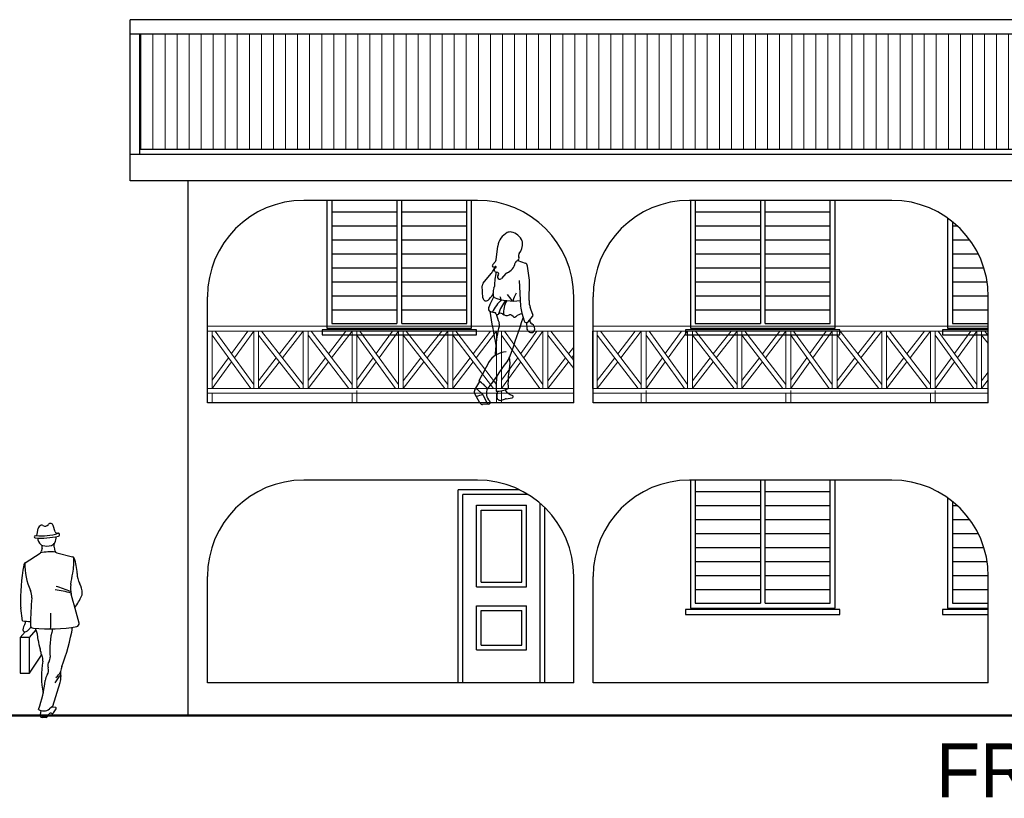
# Model space of a CAD drawing. Header units: metres. Extents: x -375439 to -92892, y 227568 to 490033.
# Tile 10 of 24: x -215507 to -205294, y 243028 to 251100. Entities that reach past the tile are written whole.
import ezdxf

# ---------------------------------------------------------------- set-up
doc = ezdxf.new("R2010")
doc.units = ezdxf.units.M
doc.header["$MEASUREMENT"] = 0
for name, color, linetype in [('.18', 7, 'Continuous'), ('.20', 7, 'Continuous'), ('CONC', 7, 'Continuous'), ('WINDOW', 7, 'Continuous')]:
    doc.layers.add(name, color=color, linetype=linetype)
doc.layers.add('.50', color=7, linetype='Continuous', lineweight=50)
doc.layers.add('furniture', color=8, linetype='Continuous', lineweight=18)

# ---------------------------------------------------------------- blocks, each defined once
blk = doc.blocks.new('Uomo4 back')
at = {"color": 0}
for p, q in [((-0.0696, 1.8218), (-0.0586, 1.8783)), ((0.1091, 1.8458), (0.0888, 1.909)), ((-0.0201, 1.6838), (-0.0279, 1.6519)), ((0.0972, 1.6931), (0.1067, 1.6562)), ((-0.1863, 1.5405), (-0.0396, 1.6354)), ((0.1243, 1.6386), (0.2805, 1.5988)), ((-0.2122, 0.971), (-0.2297, 1.0933)), ((-0.1425, 0.8049), (-0.0794, 0.8809)), ((-0.2346, 0.8049), (-0.1873, 0.8606)), ((-0.2346, 0.8049), (-0.2346, 0.4548)), ((-0.1425, 0.8049), (-0.2346, 0.8049)), ((-0.1425, 0.4548), (-0.1425, 0.8049)), ((-0.1425, 0.4548), (-0.0251, 0.6323)), ((-0.2346, 0.4548), (-0.1425, 0.4548)), ((0.0859, 0.1299), (0.1587, 0.3617)), ((0.0859, 0.1299), (0.0527, 0.1035)), ((0.077, 0.1229), (0.1104, 0.1194)), ((0.0923, 0.0644), (0.1173, 0.1057)), ((-0.031, 0.0876), (-0.0398, 0.0436)), ((0.0192, 0.0192), (-0.0192, 0.0187)), ((0.0342, 0.0278), (0.0483, 0.0514))]:
    blk.add_line(p, q, dxfattribs=at)
for centre, radius, start, end in [((-0.0182, 1.8704), 0.0411, 106.7287, 168.9594), ((-0.0236, 1.8883), 0.0224, 58.01824, 106.7287), ((0.0098, 1.9417), 0.0405, 238.0182, 322.5802), ((0.0632, 1.9008), 0.0268, 17.80136, 142.5802), ((0.1289, 1.8521), 0.0208, 197.8014, 283.2206), ((-0.0885, 1.7953), 0.0104, 91.16773, 266.4122), ((-0.0359, 2.6343), 0.8511, 266.4122, 281.9548), ((-0.0891, 1.8256), 0.0199, 271.1677, 348.9594), ((-0.0183, 2.2592), 0.4543, 262.4077, 289.9817), ((0.0218, 1.7839), 0.0844, 180.1648, 229.0965), ((0.0033, 1.7932), 0.1158, 331.438, 2.12787), ((0.1372, 1.8168), 0.0154, 281.9548, 103.2206), ((-0.0544, 1.6583), 0.0273, 302.8764, 346.364), ((0.0612, 1.2182), 0.4306, 83.17022, 103.1381), ((-0.0058, 1.7521), 0.0423, 229.0965, 255.017), ((-0.0764, 1.6975), 0.0579, 346.364, 14.98611), ((0.0267, 1.8737), 0.1682, 255.017, 285.7471), ((0.0578, 1.7635), 0.0536, 285.7471, 331.438), ((0.1626, 1.7099), 0.0674, 165.0412, 194.3756), ((0.1303, 1.6622), 0.0244, 194.3756, 255.7158), ((0.2754, 1.5787), 0.0208, 21.93706, 75.71577), ((-0.4015, 1.5609), 0.6942, 349.9398, 2.48165), ((-0.0901, 1.4315), 0.4148, 0.57288, 21.93706), ((1.8891, 1.1586), 2.1208, 170.2336, 181.2786), ((-0.1683, 1.5127), 0.0332, 122.8764, 170.2336), ((0.4354, 1.5236), 0.6255, 178.6874, 204.2114), ((-48.4736, 10.0894), 49.517, 349.8082, 349.9398), ((0.5345, 1.4377), 0.2099, 180.573, 208.3196), ((-0.2701, 1.2063), 0.1481, 355.9113, 24.21142), ((-0.01, 0.2583), 1.0226, 74.45138, 83.2492), ((-0.4966, -0.7461), 2.1442, 69.31, 73.36164), ((0.4683, 1.2906), 0.2095, 169.8082, 196.2024), ((0.1637, 1.2379), 0.2113, 0.1886, 28.31964), ((5.3638, 0.8036), 5.5002, 175.9113, 178.668), ((-6.819, -0.8269), 7.3792, 13.91776, 16.20236), ((-0.4008, 1.5879), 0.8562, 325.3768, 334.0952), ((0.3187, 1.2384), 0.0563, 334.0952, 0.1886), ((-0.0807, 1.1146), 0.1505, 181.2786, 188.151), ((-0.1287, 1.3841), 0.4215, 258.5808, 269.2798), ((-0.9758, 0.9792), 1.0429, 355.0802, 3.68803), ((-0.1063, 0.877), 0.1026, 143.5962, 177.0227), ((-0.1882, 0.8812), 0.0206, 177.0227, 299.5364), ((-0.2176, 0.959), 0.0356, 323.5962, 11.5498), ((-0.2408, 0.9741), 0.1274, 299.5364, 330.9961), ((-0.1012, 0.9307), 0.0337, 178.668, 264.4191), ((0.0484, 2.4616), 1.5719, 264.4191, 279.992), ((-0.4149, 0.7565), 0.3578, 3.5976, 22.83605), ((0.8058, 0.686), 0.7506, 164.2203, 185.6281), ((-1.9261, 1.3096), 2.2432, 339.3992, 349.6605), ((0.3162, 0.9413), 0.0281, 279.992, 13.91776), ((0.2207, 0.7965), 0.279, 183.5976, 201.4594), ((-0.0959, 0.672), 0.0612, 359.9672, 21.45936), ((0.051, 0.6719), 0.0858, 179.9672, 209.888), ((-0.0963, 0.5873), 0.0841, 349.9743, 29.88798), ((-0.0062, 0.606), 0.0653, 327.0925, 5.62811), ((0.8147, 0.4262), 0.841, 169.9743, 191.5292), ((-0.0338, 0.4823), 0.0781, 326.1048, 18.22471), ((0.1112, 0.53), 0.0744, 147.0925, 198.2247), ((0.3589, 0.4507), 0.1979, 159.3992, 188.6482), ((0.1356, 0.3685), 0.1259, 146.1048, 173.9708), ((0.4454, 0.1697), 0.3888, 136.8877, 150.991), ((0.0189, 0.5358), 0.1579, 308.1917, 334.7813), ((0.0331, 0.4011), 0.1316, 342.5629, 8.64819), ((-1.1644, 0.5058), 1.1813, 339.8621, 353.9708), ((-0.0043, 0.1752), 0.0916, 236.1804, 308.4963), ((0.1095, 0.1104), 0.00906, 328.8444, 84.04068), ((-0.0194, 0.0395), 0.0208, 168.6643, 270.7371), ((0.0189, 0.0369), 0.0178, 270.7371, 329.1181), ((0.0664, 0.0405), 0.0212, 63.9194, 149.1181), ((0.0813, 0.071), 0.0128, 243.9194, 328.8444)]:
    blk.add_arc(centre, radius, start, end, dxfattribs=at)
blk = doc.blocks.new('Donna back')
at = {"color": 0}
for p, q in [((0.0797, 1.4197), (0.0972, 1.5567)), ((0.0733, 1.4054), (0.0467, 1.3749)), ((0.2935, 1.4147), (0.3656, 1.3889)), ((0.4075, 1.2212), (0.3902, 1.3584)), ((-0.0468, 1.1923), (0.031, 1.2863)), ((0.0693, 1.3533), (0.0418, 1.3023)), ((0.1772, 1.2854), (0.1319, 1.2373)), ((-0.0499, 1.0465), (-0.0555, 1.1664)), ((0.3083, 1.2189), (0.3217, 0.9639)), ((0.4041, 1.0209), (0.4085, 1.2017)), ((0.056, 1.0528), (0.0199, 0.9834)), ((0.247, 0.8631), (0.2359, 0.8745)), ((0.3333, 0.8957), (0.3555, 0.82)), ((0.4426, 0.884), (0.416, 0.9527)), ((0.3787, 0.8028), (0.3824, 0.7499)), ((0.3969, 0.8115), (0.4392, 0.8628)), ((0.0736, 0.4821), (0.0765, 0.5559)), ((-0.1297, 0.1425), (-0.0794, 0.2235)), ((-0.0795, 0.0137), (-0.1306, 0.1042)), ((-0.1191, 0.1596), (-0.0624, 0.1096)), ((0.0914, 0.1287), (0.088, 0.0749)), ((0.005, 0.0001), (-0.053, -0.0013)), ((0, 0), (-0.0424, 0.0838)), ((0.1328, 0.0407), (0.172, 0.054)), ((0.1777, 0.0553), (0.2375, 0.0623))]:
    blk.add_line(p, q, dxfattribs=at)
for centre, radius, start, end in [((0.2685, 1.5348), 0.1727, 117.0545, 172.7336), ((0.2181, 1.6335), 0.0619, 78.33672, 117.0545), ((0.2009, 1.5499), 0.1473, 22.51865, 78.33672), ((0.1853, 1.5801), 0.1558, 321.8182, 3.27093), ((0.2877, 1.5859), 0.0533, 3.27093, 22.51865), ((0.336, 1.4616), 0.0358, 141.8182, 205.096), ((0.0585, 1.3646), 0.0157, 138.9908, 318.54), ((0.0529, 1.4231), 0.027, 318.9908, 352.7336), ((0.1319, 1.4223), 0.141, 293.3359, 347.1391), ((0.2987, 1.3843), 0.03, 108.5349, 167.1391), ((0.2813, 1.436), 0.0246, 288.535, 25.09605), ((0.353, 1.3537), 0.0374, 7.22107, 70.35394), ((-0.0446, 1.3489), 0.0982, 320.3568, 331.6536), ((0.0855, 1.3229), 0.0234, 111.5383, 274.994), ((1.1156, 1.1073), 1.0542, 169.4458, 177.1086), ((0.0747, 1.3503), 0.00598, 291.5383, 138.54), ((0.089, 1.2828), 0.0169, 311.2695, 94.99396), ((0.1153, 1.2529), 0.0229, 131.2695, 316.8126), ((0.2004, 1.2637), 0.0318, 113.3359, 136.8126), ((-0.0177, 1.1682), 0.0378, 140.3568, 182.67), ((0.2787, 1.2048), 0.1298, 358.5915, 7.22107), ((-0.1568, 1.2048), 0.2401, 311.3848, 328.2016), ((0.0255, 1.0917), 0.0256, 328.2016, 4.13948), ((0.1648, 1.1018), 0.1141, 157.5563, 184.1395), ((0.1912, 1.0908), 0.1405, 181.2101, 195.6962), ((0.0171, 1.1628), 0.0457, 337.5563, 357.1086), ((0.003, 0.8921), 0.2656, 27.90657, 45.01188), ((0.5596, 0.9359), 0.3234, 150.9696, 165.6194), ((-0.0187, 1.048), 0.0312, 182.67, 311.3848), ((0.1943, 0.8928), 0.1965, 152.5623, 165.8775), ((0.4069, 0.7342), 0.4025, 132.807, 154.587), ((0.2546, 1.5714), 0.5553, 249.0476, 276.638), ((0.4276, 0.8026), 0.334, 138.9795, 165.0138), ((0.563, 1.1766), 0.46, 194.476, 198.446), ((0.3813, 0.906), 0.2273, 149.756, 186.339), ((0.5808, 1.0166), 0.1767, 178.5915, 201.1734), ((0.0213, 0.9364), 0.0181, 165.8775, 238.6287), ((0.0818, 1.0357), 0.1344, 238.6287, 261.777), ((6.7857, 1.9061), 6.838, 188.3211, 191.1937), ((0.0592, 0.8791), 0.0239, 26.89006, 81.77706), ((0.0926, 0.896), 0.0136, 206.8901, 315.6851), ((-42.527, -13.4764), 44.9655, 18.51152, 18.62803), ((0.124, 0.8653), 0.0304, 50.77058, 135.6851), ((0.1848, 0.9397), 0.0657, 230.7706, 293.3394), ((0.2198, 0.8586), 0.0226, 44.45366, 113.3394), ((0.357, 0.7689), 0.1244, 100.3584, 131.4645), ((0.6197, 0.9795), 0.2984, 182.9982, 196.324), ((0.4229, 0.8763), 0.0212, 320.4703, 21.17346), ((0.0667, 0.7848), 0.0477, 343.7284, 18.51152), ((-97.3629, 34.286), 103.2726, 340.8954, 341.1088), ((0.2613, 0.8772), 0.02, 224.4537, 311.4645), ((0.3784, 0.8268), 0.0239, 196.324, 320.4703), ((0.4489, 0.824), 0.0374, 171.0632, 243.0596), ((0.408, 0.7435), 0.0529, 333.8101, 63.05956), ((1.0001, 0.5123), 0.9247, 163.7284, 177.397), ((0.4292, 0.7531), 0.047, 183.9145, 281.3575), ((0.4337, 0.7308), 0.0242, 281.3575, 333.8101), ((0.1893, 0.3073), 0.2095, 92.77408, 150.5509), ((-0.1378, 0.5641), 0.2144, 357.397, 357.8062), ((-0.0338, 0.574), 0.2704, 325.0337, 340.8954), ((2.9765, -1.2664), 3.4104, 150.5509, 153.9804), ((-31.7937, 22.7847), 39.0261, 324.553, 325.0337), ((-0.1206, 0.412), 0.3376, 348.8631, 8.80684), ((0.9232, 0.2065), 0.7262, 168.8631, 184.0751), ((-0.3487, -0.1486), 0.4593, 40.80082, 55.44688), ((1.2133, 0.1666), 1.1325, 174.5497, 181.9177), ((-0.0979, 0.1227), 0.0375, 148.1282, 209.4266), ((-0.1196, 0.0447), 0.0864, 26.86026, 48.56757), ((0.0939, 0.1113), 0.1099, 155.2937, 226.0119), ((0.0881, 0.3752), 0.2465, 268.4632, 296.6891), ((0.313, 0.2566), 0.1859, 218.2149, 247.1341), ((0.0648, -0.4654), 0.5711, 101.466, 108.3509), ((-0.0538, 0.0282), 0.0295, 209.4266, 271.4258), ((0.0046, 0.0188), 0.0186, 271.4258, 46.01191), ((0.1219, 0.0728), 0.0339, 176.4305, 288.7684), ((0.181, 0.0275), 0.028, 96.67241, 108.7685), ((0.2361, 0.0742), 0.012, 276.6724, 67.1341)]:
    blk.add_arc(centre, radius, start, end, dxfattribs=at)

msp = doc.modelspace()

# ---------------------------------------------------------------- hatches: boundary and pattern name
at = {"layer": 'furniture'}
h = msp.add_hatch(dxfattribs=at)
h.set_pattern_fill('ANSI31', color=256, scale=1000, angle=45, style=0)
h.paths.add_polyline_path([(-214260.2, 250950.4), (-214260.2, 249753.5), (-196860.2, 249753.5), (-196860.2, 250950.4)])

# ---------------------------------------------------------------- linework, layer by layer
at = {"layer": '.18'}
for p, q in [((-196760.2, 251100.4), (-214360.2, 251100.4)), ((-214360.2, 249430.7), (-214360.2, 251100.4)), ((-196760.2, 250950.4), (-214360.2, 250950.4)), ((-214260.2, 249703.5), (-214260.2, 250950.4)), ((-196760.2, 249703.5), (-214360.2, 249703.5)), ((-196860.2, 249753.5), (-214260.2, 249753.5)), ((-196760.2, 249430.7), (-214360.2, 249430.7)), ((-213760.2, 243884.7), (-213760.2, 249430.7)), ((-210760.2, 249227.5), (-212560.2, 249227.5)), ((-206460.2, 249227.5), (-208560.2, 249227.5)), ((-213560.2, 247126.6), (-213560.2, 248227.5)), ((-209760.2, 247126.6), (-209760.2, 248227.5)), ((-209560.2, 247126.6), (-209560.2, 248227.5)), ((-205460.2, 247126.6), (-205460.2, 248227.5)), ((-209760.2, 247126.6), (-213560.2, 247126.6)), ((-205460.2, 247126.6), (-209560.2, 247126.6)), ((-210760.2, 246327.5), (-212560.2, 246327.5)), ((-206460.2, 246327.5), (-208560.2, 246327.5)), ((-210960.2, 244226.6), (-210960.2, 246226.6)), ((-210322.5, 246226.6), (-210960.2, 246226.6)), ((-210232, 246176.6), (-210910.2, 246176.6)), ((-210910.2, 244226.6), (-210910.2, 246176.6)), ((-210110.2, 244226.6), (-210110.2, 246087.5)), ((-210060.2, 244226.6), (-210060.2, 246041.7)), ((-213560.2, 244226.6), (-213560.2, 245327.5)), ((-209760.2, 244226.6), (-209760.2, 245327.5)), ((-209560.2, 244226.6), (-209560.2, 245327.5)), ((-205460.2, 244226.6), (-205460.2, 245327.5)), ((-209760.2, 244226.6), (-213560.2, 244226.6)), ((-205460.2, 244226.6), (-209560.2, 244226.6))]:
    msp.add_line(p, q, dxfattribs=at)
for centre, start, end in [((-212560.2, 248227.5), 90, 180), ((-210760.2, 248227.5), 0, 90), ((-208560.2, 248227.5), 90, 180), ((-206460.2, 248227.5), 0, 90), ((-212560.2, 245327.5), 90, 180), ((-210760.2, 245327.5), 0, 90), ((-208560.2, 245327.5), 90, 180), ((-206460.2, 245327.5), 0, 90)]:
    msp.add_arc(centre, 1000, start, end, dxfattribs=at)
at = {"layer": '.50'}
msp.add_line((-193400.3, 243884.7), (-222349.7, 243884.7), dxfattribs=at)
at = {"layer": 'CONC'}
for p, q in [((-210770.2, 245219.1), (-210770.2, 246066.6)), ((-210770.2, 246066.6), (-210250.2, 246066.6)), ((-210250.2, 245219.1), (-210250.2, 246066.6)), ((-210720.2, 245269.1), (-210720.2, 246016.6)), ((-210720.2, 246016.6), (-210300.2, 246016.6)), ((-210300.2, 245269.1), (-210300.2, 246016.6)), ((-210770.2, 245219.1), (-210250.2, 245219.1)), ((-210720.2, 245269.1), (-210300.2, 245269.1)), ((-210770.2, 244565.6), (-210770.2, 245025.1)), ((-210770.2, 245025.1), (-210250.2, 245025.1)), ((-210250.2, 244565.6), (-210250.2, 245025.1)), ((-210720.2, 244615.6), (-210720.2, 244975.1)), ((-210720.2, 244975.1), (-210300.2, 244975.1)), ((-210300.2, 244615.6), (-210300.2, 244975.1)), ((-210720.2, 244615.6), (-210300.2, 244615.6)), ((-210770.2, 244565.6), (-210250.2, 244565.6))]:
    msp.add_line(p, q, dxfattribs=at)
at = {"layer": 'furniture'}
for p, q in [((-212010.2, 247921.6), (-213560.2, 247921.6)), ((-212010.2, 247871.6), (-213560.2, 247871.6)), ((-213510.2, 247276.6), (-213510.2, 247871.6)), ((-213479.4, 247871.6), (-213079.8, 247319.3)), ((-213141.6, 247871.6), (-213310.5, 247638.1)), ((-213079.8, 247871.6), (-213279.6, 247595.4)), ((-213079.8, 247276.6), (-213079.8, 247871.6)), ((-213029.8, 247276.6), (-213029.8, 247871.6)), ((-212998.1, 247871.6), (-212565.8, 247317.3)), ((-212629.2, 247871.6), (-212813.7, 247635.1)), ((-212565.8, 247871.6), (-212782, 247594.4)), ((-212565.8, 247276.6), (-212565.8, 247871.6)), ((-212515.8, 247276.6), (-212515.8, 247871.6)), ((-212484.3, 247871.6), (-212060.2, 247317.7)), ((-212123.2, 247871.6), (-212303.8, 247635.8)), ((-212060.2, 247871.6), (-212272.3, 247594.7)), ((-210510.2, 247921.6), (-212060.2, 247921.6)), ((-212060.2, 247276.6), (-212060.2, 247871.6)), ((-210510.2, 247871.6), (-212060.2, 247871.6)), ((-212010.2, 247276.6), (-212010.2, 247871.6)), ((-211979.4, 247871.6), (-211579.8, 247319.3)), ((-211641.6, 247871.6), (-211810.5, 247638.1)), ((-211579.8, 247871.6), (-211779.6, 247595.4)), ((-211579.8, 247276.6), (-211579.8, 247871.6)), ((-211529.8, 247276.6), (-211529.8, 247871.6)), ((-211498.1, 247871.6), (-211065.8, 247317.3)), ((-211129.2, 247871.6), (-211313.7, 247635.1)), ((-211065.8, 247871.6), (-211282, 247594.4)), ((-211065.8, 247276.6), (-211065.8, 247871.6)), ((-211015.8, 247276.6), (-211015.8, 247871.6)), ((-210984.3, 247871.6), (-210560.2, 247317.7)), ((-210623.2, 247871.6), (-210803.8, 247635.8)), ((-210560.2, 247871.6), (-210772.3, 247594.7)), ((-209760.2, 247921.6), (-210560.2, 247921.6)), ((-210560.2, 247276.6), (-210560.2, 247871.6)), ((-209760.2, 247871.6), (-210560.2, 247871.6)), ((-210510.2, 247276.6), (-210510.2, 247871.6)), ((-210479.4, 247871.6), (-210079.8, 247319.3)), ((-210141.6, 247871.6), (-210310.5, 247638.1)), ((-210079.8, 247871.6), (-210279.6, 247595.4)), ((-210079.8, 247276.6), (-210079.8, 247871.6)), ((-210029.8, 247276.6), (-210029.8, 247871.6)), ((-209998.1, 247871.6), (-209760.2, 247566.6)), ((-209565.8, 247276.6), (-209565.8, 247871.6)), ((-209010.2, 247921.6), (-209560.2, 247921.6)), ((-209010.2, 247871.6), (-209560.2, 247871.6)), ((-209515.8, 247276.6), (-209515.8, 247871.6)), ((-209484.3, 247871.6), (-209060.2, 247317.7)), ((-209123.2, 247871.6), (-209303.8, 247635.8)), ((-209060.2, 247871.6), (-209272.3, 247594.7)), ((-207510.2, 247921.6), (-209060.2, 247921.6)), ((-209060.2, 247276.6), (-209060.2, 247871.6)), ((-207510.2, 247871.6), (-209060.2, 247871.6)), ((-209010.2, 247276.6), (-209010.2, 247871.6)), ((-208979.4, 247871.6), (-208579.8, 247319.3)), ((-208641.6, 247871.6), (-208810.5, 247638.1)), ((-208579.8, 247871.6), (-208779.6, 247595.4)), ((-208579.8, 247276.6), (-208579.8, 247871.6)), ((-208529.8, 247276.6), (-208529.8, 247871.6)), ((-208498.1, 247871.6), (-208065.8, 247317.3)), ((-208129.2, 247871.6), (-208313.7, 247635.1)), ((-208065.8, 247871.6), (-208282, 247594.4)), ((-208065.8, 247276.6), (-208065.8, 247871.6)), ((-208015.8, 247276.6), (-208015.8, 247871.6)), ((-207984.3, 247871.6), (-207560.2, 247317.7)), ((-207623.2, 247871.6), (-207803.8, 247635.8)), ((-207560.2, 247871.6), (-207772.3, 247594.7)), ((-206010.2, 247921.6), (-207560.2, 247921.6)), ((-207560.2, 247276.6), (-207560.2, 247871.6)), ((-206010.2, 247871.6), (-207560.2, 247871.6)), ((-207510.2, 247276.6), (-207510.2, 247871.6)), ((-207479.4, 247871.6), (-207079.8, 247319.3)), ((-207141.6, 247871.6), (-207310.5, 247638.1)), ((-207079.8, 247871.6), (-207279.6, 247595.4)), ((-207079.8, 247276.6), (-207079.8, 247871.6)), ((-207029.8, 247276.6), (-207029.8, 247871.6)), ((-206998.1, 247871.6), (-206565.8, 247317.3)), ((-206629.2, 247871.6), (-206813.7, 247635.1)), ((-206565.8, 247871.6), (-206782, 247594.4)), ((-206565.8, 247276.6), (-206565.8, 247871.6)), ((-206515.8, 247276.6), (-206515.8, 247871.6)), ((-206484.3, 247871.6), (-206060.2, 247317.7)), ((-206123.2, 247871.6), (-206303.8, 247635.8)), ((-206060.2, 247871.6), (-206272.3, 247594.7)), ((-205460.2, 247921.6), (-206060.2, 247921.6)), ((-206060.2, 247276.6), (-206060.2, 247871.6)), ((-205460.2, 247871.6), (-206060.2, 247871.6)), ((-206010.2, 247276.6), (-206010.2, 247871.6)), ((-205979.4, 247871.6), (-205579.8, 247319.3)), ((-205641.6, 247871.6), (-205810.5, 247638.1)), ((-205579.8, 247871.6), (-205779.6, 247595.4)), ((-205579.8, 247276.6), (-205579.8, 247871.6)), ((-205529.8, 247276.6), (-205529.8, 247871.6)), ((-205498.1, 247871.6), (-205460.2, 247823)), ((-213510.2, 247828.9), (-213110.7, 247276.6)), ((-213029.8, 247830.9), (-212597.5, 247276.6)), ((-212515.8, 247830.5), (-212091.7, 247276.6)), ((-212010.2, 247828.9), (-211610.7, 247276.6)), ((-211529.8, 247830.9), (-211097.5, 247276.6)), ((-211015.8, 247830.5), (-210591.7, 247276.6)), ((-210510.2, 247828.9), (-210110.7, 247276.6)), ((-210029.8, 247830.9), (-209760.2, 247485.3)), ((-209515.8, 247830.5), (-209091.7, 247276.6)), ((-209010.2, 247828.9), (-208610.7, 247276.6)), ((-208529.8, 247830.9), (-208097.5, 247276.6)), ((-208015.8, 247830.5), (-207591.7, 247276.6)), ((-207510.2, 247828.9), (-207110.7, 247276.6)), ((-207029.8, 247830.9), (-206597.5, 247276.6)), ((-206515.8, 247830.5), (-206091.7, 247276.6)), ((-206010.2, 247828.9), (-205610.7, 247276.6)), ((-205529.8, 247830.9), (-205460.2, 247741.7)), ((-209760.2, 247703.6), (-209813.7, 247635.1)), ((-213341.3, 247595.4), (-213510.2, 247361.9)), ((-212845.4, 247594.4), (-213029.8, 247357.9)), ((-212335.3, 247594.7), (-212515.8, 247358.9)), ((-211841.3, 247595.4), (-212010.2, 247361.9)), ((-211345.4, 247594.4), (-211529.8, 247357.9)), ((-210835.3, 247594.7), (-211015.8, 247358.9)), ((-210341.3, 247595.4), (-210510.2, 247361.9)), ((-209845.4, 247594.4), (-210029.8, 247357.9)), ((-209760.2, 247622.3), (-209782, 247594.4)), ((-209335.3, 247594.7), (-209515.8, 247358.9)), ((-208841.3, 247595.4), (-209010.2, 247361.9)), ((-208345.4, 247594.4), (-208529.8, 247357.9)), ((-207835.3, 247594.7), (-208015.8, 247358.9)), ((-207341.3, 247595.4), (-207510.2, 247361.9)), ((-206845.4, 247594.4), (-207029.8, 247357.9)), ((-206335.3, 247594.7), (-206515.8, 247358.9)), ((-205841.3, 247595.4), (-206010.2, 247361.9)), ((-213310.5, 247552.8), (-213510.2, 247276.6)), ((-212813.7, 247553.8), (-213029.8, 247276.6)), ((-212303.8, 247553.5), (-212515.8, 247276.6)), ((-211810.5, 247552.8), (-212010.2, 247276.6)), ((-211313.7, 247553.8), (-211529.8, 247276.6)), ((-210803.8, 247553.5), (-211015.8, 247276.6)), ((-210310.5, 247552.8), (-210510.2, 247276.6)), ((-209813.7, 247553.8), (-210029.8, 247276.6)), ((-209303.8, 247553.5), (-209515.8, 247276.6)), ((-208810.5, 247552.8), (-209010.2, 247276.6)), ((-208313.7, 247553.8), (-208529.8, 247276.6)), ((-207803.8, 247553.5), (-208015.8, 247276.6)), ((-207310.5, 247552.8), (-207510.2, 247276.6)), ((-206813.7, 247553.8), (-207029.8, 247276.6)), ((-206303.8, 247553.5), (-206515.8, 247276.6)), ((-205810.5, 247552.8), (-206010.2, 247276.6)), ((-205460.2, 247447.2), (-205529.8, 247357.9)), ((-205460.2, 247365.8), (-205529.8, 247276.6)), ((-212010.2, 247276.6), (-213560.2, 247276.6)), ((-210510.2, 247276.6), (-212060.2, 247276.6)), ((-212010.2, 247256.6), (-212010.2, 247126.6)), ((-212010.2, 247126.6), (-212010.2, 247256.6)), ((-209760.2, 247276.6), (-210560.2, 247276.6)), ((-210510.2, 247256.6), (-210510.2, 247126.6)), ((-210510.2, 247126.6), (-210510.2, 247256.6)), ((-209010.2, 247276.6), (-209560.2, 247276.6)), ((-207510.2, 247276.6), (-209060.2, 247276.6)), ((-209010.2, 247256.6), (-209010.2, 247126.6)), ((-209010.2, 247126.6), (-209010.2, 247256.6)), ((-206010.2, 247276.6), (-207560.2, 247276.6)), ((-207510.2, 247256.6), (-207510.2, 247126.6)), ((-207510.2, 247126.6), (-207510.2, 247256.6)), ((-205460.2, 247276.6), (-206060.2, 247276.6)), ((-206010.2, 247256.6), (-206010.2, 247126.6)), ((-206010.2, 247126.6), (-206010.2, 247256.6)), ((-212010.2, 247226.6), (-213560.2, 247226.6)), ((-213510.2, 247126.6), (-213510.2, 247226.6)), ((-212060.2, 247126.6), (-212060.2, 247226.6)), ((-210510.2, 247226.6), (-212060.2, 247226.6)), ((-212010.2, 247126.6), (-212010.2, 247226.6)), ((-210560.2, 247126.6), (-210560.2, 247226.6)), ((-209760.2, 247226.6), (-210560.2, 247226.6)), ((-210510.2, 247126.6), (-210510.2, 247226.6)), ((-209010.2, 247226.6), (-209560.2, 247226.6)), ((-209060.2, 247126.6), (-209060.2, 247226.6)), ((-207510.2, 247226.6), (-209060.2, 247226.6)), ((-209010.2, 247126.6), (-209010.2, 247226.6)), ((-207560.2, 247126.6), (-207560.2, 247226.6)), ((-206010.2, 247226.6), (-207560.2, 247226.6)), ((-207510.2, 247126.6), (-207510.2, 247226.6)), ((-206060.2, 247126.6), (-206060.2, 247226.6)), ((-205460.2, 247226.6), (-206060.2, 247226.6)), ((-206010.2, 247126.6), (-206010.2, 247226.6))]:
    msp.add_line(p, q, dxfattribs=at)
at = {"layer": 'WINDOW'}
for p, q in [((-212319.8, 249227.5), (-212319.8, 247900.5)), ((-212269.8, 249227.5), (-212269.8, 247950.5)), ((-211594.8, 249227.5), (-211594.8, 247950.5)), ((-211544.8, 247950.5), (-211544.8, 249227.5)), ((-210869.8, 247950.5), (-210869.8, 249227.5)), ((-210819.8, 247900.5), (-210819.8, 249227.5)), ((-208549.4, 249227.5), (-208549.4, 247900.5)), ((-208499.4, 249227.5), (-208499.4, 247950.5)), ((-207824.4, 249227.5), (-207824.4, 247950.5)), ((-207774.4, 247950.5), (-207774.4, 249227.5)), ((-207099.4, 247950.5), (-207099.4, 249227.5)), ((-207049.4, 247900.5), (-207049.4, 249227.5)), ((-211594.8, 249105.5), (-212269.8, 249105.5)), ((-210869.8, 249105.5), (-211544.8, 249105.5)), ((-207824.4, 249105.5), (-208499.4, 249105.5)), ((-207099.4, 249105.5), (-207774.4, 249105.5)), ((-205883.2, 249044.3), (-205883.2, 247900.5)), ((-205833.2, 249006.5), (-205833.2, 247950.5)), ((-211594.8, 248960.5), (-212269.8, 248960.5)), ((-210869.8, 248960.5), (-211544.8, 248960.5)), ((-207824.4, 248960.5), (-208499.4, 248960.5)), ((-207099.4, 248960.5), (-207774.4, 248960.5)), ((-205779.9, 248960.5), (-205833.2, 248960.5)), ((-211594.8, 248815.5), (-212269.8, 248815.5)), ((-210869.8, 248815.5), (-211544.8, 248815.5)), ((-207824.4, 248815.5), (-208499.4, 248815.5)), ((-207099.4, 248815.5), (-207774.4, 248815.5)), ((-205651.3, 248815.5), (-205833.2, 248815.5)), ((-211594.8, 248670.5), (-212269.8, 248670.5)), ((-210869.8, 248670.5), (-211544.8, 248670.5)), ((-207824.4, 248670.5), (-208499.4, 248670.5)), ((-207099.4, 248670.5), (-207774.4, 248670.5)), ((-205563.7, 248670.5), (-205833.2, 248670.5)), ((-211594.8, 248525.5), (-212269.8, 248525.5)), ((-210869.8, 248525.5), (-211544.8, 248525.5)), ((-207824.4, 248525.5), (-208499.4, 248525.5)), ((-207099.4, 248525.5), (-207774.4, 248525.5)), ((-205505.7, 248525.5), (-205833.2, 248525.5)), ((-211594.8, 248380.5), (-212269.8, 248380.5)), ((-210869.8, 248380.5), (-211544.8, 248380.5)), ((-207824.4, 248380.5), (-208499.4, 248380.5)), ((-207099.4, 248380.5), (-207774.4, 248380.5)), ((-205472, 248380.5), (-205833.2, 248380.5)), ((-211594.8, 248235.5), (-212269.8, 248235.5)), ((-210869.8, 248235.5), (-211544.8, 248235.5)), ((-207824.4, 248235.5), (-208499.4, 248235.5)), ((-207099.4, 248235.5), (-207774.4, 248235.5)), ((-205460.3, 248235.5), (-205833.2, 248235.5)), ((-211594.8, 248090.5), (-212269.8, 248090.5)), ((-210869.8, 248090.5), (-211544.8, 248090.5)), ((-207824.4, 248090.5), (-208499.4, 248090.5)), ((-207099.4, 248090.5), (-207774.4, 248090.5)), ((-205460.2, 248090.5), (-205833.2, 248090.5)), ((-210770.6, 247886.4), (-212371.2, 247886.4)), ((-212371.2, 247886.4), (-212371.2, 247834.4)), ((-212319.8, 247900.5), (-210819.8, 247900.5)), ((-212269.8, 247950.5), (-211594.8, 247950.5)), ((-211544.8, 247950.5), (-210869.8, 247950.5)), ((-210770.6, 247834.4), (-210770.6, 247886.4)), ((-207000.2, 247886.4), (-208600.7, 247886.4)), ((-208600.7, 247886.4), (-208600.7, 247834.4)), ((-208549.4, 247900.5), (-207049.4, 247900.5)), ((-208499.4, 247950.5), (-207824.4, 247950.5)), ((-207774.4, 247950.5), (-207099.4, 247950.5)), ((-207000.2, 247834.4), (-207000.2, 247886.4)), ((-205934.6, 247886.4), (-205934.6, 247834.4)), ((-205460.2, 247886.4), (-205934.6, 247886.4)), ((-205883.2, 247900.5), (-205460.2, 247900.5)), ((-205833.2, 247950.5), (-205460.2, 247950.5)), ((-212371.2, 247834.4), (-210770.6, 247834.4)), ((-208600.7, 247834.4), (-207000.2, 247834.4)), ((-205934.6, 247834.4), (-205460.2, 247834.4)), ((-208549.4, 246327.5), (-208549.4, 245000.5)), ((-208499.4, 246327.5), (-208499.4, 245050.5)), ((-207824.4, 246327.5), (-207824.4, 245050.5)), ((-207774.4, 245050.5), (-207774.4, 246327.5)), ((-207099.4, 245050.5), (-207099.4, 246327.5)), ((-207049.4, 245000.5), (-207049.4, 246327.5)), ((-207824.4, 246205.5), (-208499.4, 246205.5)), ((-207099.4, 246205.5), (-207774.4, 246205.5)), ((-205883.2, 246144.3), (-205883.2, 245000.5)), ((-207824.4, 246060.5), (-208499.4, 246060.5)), ((-207099.4, 246060.5), (-207774.4, 246060.5)), ((-205833.2, 246106.5), (-205833.2, 245050.5)), ((-205779.9, 246060.5), (-205833.2, 246060.5)), ((-207824.4, 245915.5), (-208499.4, 245915.5)), ((-207099.4, 245915.5), (-207774.4, 245915.5)), ((-205651.3, 245915.5), (-205833.2, 245915.5)), ((-207824.4, 245770.5), (-208499.4, 245770.5)), ((-207099.4, 245770.5), (-207774.4, 245770.5)), ((-205563.7, 245770.5), (-205833.2, 245770.5)), ((-207824.4, 245625.5), (-208499.4, 245625.5)), ((-207099.4, 245625.5), (-207774.4, 245625.5)), ((-205505.7, 245625.5), (-205833.2, 245625.5)), ((-207824.4, 245480.5), (-208499.4, 245480.5)), ((-207099.4, 245480.5), (-207774.4, 245480.5)), ((-205472, 245480.5), (-205833.2, 245480.5)), ((-207824.4, 245335.5), (-208499.4, 245335.5)), ((-207099.4, 245335.5), (-207774.4, 245335.5)), ((-205460.3, 245335.5), (-205833.2, 245335.5)), ((-207824.4, 245190.5), (-208499.4, 245190.5)), ((-207099.4, 245190.5), (-207774.4, 245190.5)), ((-205460.2, 245190.5), (-205833.2, 245190.5)), ((-208499.4, 245050.5), (-207824.4, 245050.5)), ((-207774.4, 245050.5), (-207099.4, 245050.5)), ((-205833.2, 245050.5), (-205460.2, 245050.5)), ((-207000.2, 244986.4), (-208600.7, 244986.4)), ((-208600.7, 244986.4), (-208600.7, 244934.4)), ((-208600.7, 244934.4), (-207000.2, 244934.4)), ((-208549.4, 245000.5), (-207049.4, 245000.5)), ((-207000.2, 244934.4), (-207000.2, 244986.4)), ((-205934.6, 244986.4), (-205934.6, 244934.4)), ((-205460.2, 244986.4), (-205934.6, 244986.4)), ((-205934.6, 244934.4), (-205460.2, 244934.4)), ((-205883.2, 245000.5), (-205460.2, 245000.5))]:
    msp.add_line(p, q, dxfattribs=at)

# ---------------------------------------------------------------- block references
at = {"xscale": 1054, "yscale": 1054, "zscale": 1054}
msp.add_blockref('Donna back', (-210650.2, 247112.7), dxfattribs=at)
at = {"linetype": 'ByBlock', "xscale": 1054, "yscale": 1054, "zscale": 1054}
msp.add_blockref('Uomo4 back', (-215253.7, 243845.8), dxfattribs=at)

# ---------------------------------------------------------------- texts
at = {"layer": '.20'}
msp.add_text('FRONT ELEVATION', height=558.665, dxfattribs=at).set_placement((-206001.7, 243037.8))

doc.saveas('drawing.dxf')
